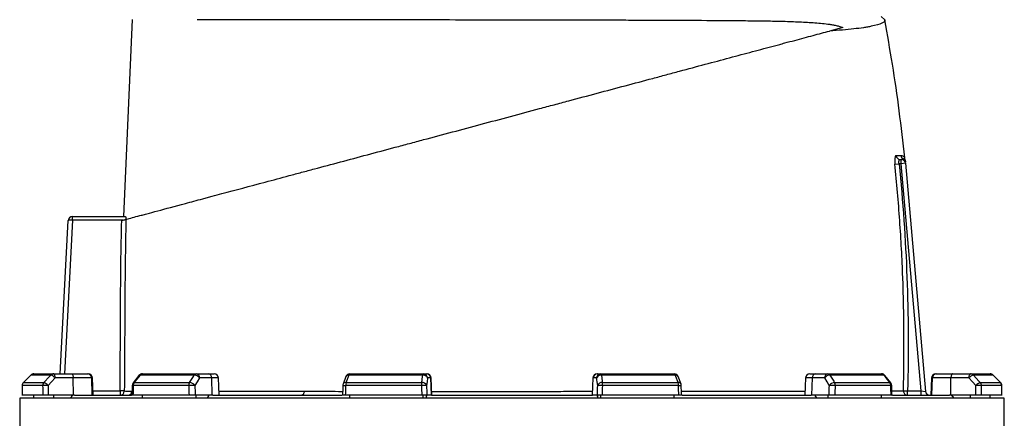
# Model space of a CAD drawing. Header units: millimetres. Extents: x 1566 to 6379, y 1263 to 6912.
# Tile 16 of 18: x 2071 to 3447, y 5469 to 6027. Entities that reach past the tile are written whole.
import ezdxf

# ---------------------------------------------------------------- set-up
doc = ezdxf.new("R2010")
doc.units = ezdxf.units.MM
doc.header["$LTSCALE"] = 2

msp = doc.modelspace()

# ---------------------------------------------------------------- linework, layer by layer
at = {"color": 7, "linetype": 'Continuous', "lineweight": 25}
for p, q in [((2216.8, 5751.7), (2229.1, 6027.5)), ((3280.2, 6026.8), (3275.3, 6031.7)), ((3221.7, 6016.3), (3202.8, 6011.2)), ((3294.4, 5825.1), (3300.2, 5825.7)), ((3303.2, 5825.7), (3300.2, 5825.7)), ((3301.8, 5831.7), (3303.2, 5831.7)), ((3303.2, 5825.7), (3303.2, 5831.7)), ((3309.2, 5826.2), (3303.2, 5825.7)), ((3331, 5507.7), (3303.2, 5825.7)), ((3308.4, 5832.4), (3308.4, 5832.4)), ((3309.2, 5826.2), (3337.1, 5507.2)), ((2145, 5746.7), (2145, 5751.7)), ((2145, 5751.7), (2219.2, 5751.7)), ((2145, 5751.7), (2145, 5751.7)), ((2127.7, 5531.7), (2139, 5746)), ((2145, 5746.7), (2144.7, 5746.7)), ((2215.6, 5746.7), (2145, 5746.7)), ((2091.1, 5531.7), (2118.8, 5531.7)), ((2118.8, 5531.7), (2144, 5531.7)), ((2144, 5531.7), (2166, 5531.7)), ((2166, 5531.7), (2167, 5531.7)), ((2242.7, 5531.7), (2317.9, 5531.7)), ((2317.9, 5531.7), (2335.2, 5531.7)), ((2335.2, 5531.7), (2343.1, 5531.7)), ((2532.7, 5531.7), (2635.3, 5531.7)), ((2635.3, 5531.7), (2640, 5531.7)), ((2640, 5531.7), (2640.5, 5531.7)), ((2878.2, 5531.7), (2878.7, 5531.7)), ((2878.7, 5531.7), (2883.4, 5531.7)), ((2883.4, 5531.7), (2986, 5531.7)), ((3175.5, 5531.7), (3183.6, 5531.7)), ((3183.6, 5531.7), (3200.9, 5531.7)), ((3200.9, 5531.7), (3275.8, 5531.7)), ((3351.5, 5531.7), (3351.6, 5531.7)), ((3351.6, 5531.7), (3352.7, 5531.7)), ((3352.7, 5531.7), (3374.7, 5531.7)), ((3374.7, 5531.7), (3400, 5531.7)), ((3400, 5531.7), (3427.3, 5531.7)), ((3427.3, 5531.7), (3427.4, 5531.7)), ((2086.9, 5529.9), (2076.5, 5519.4)), ((2076.6, 5519.5), (2105.1, 5519.5)), ((2114.8, 5529.9), (2087, 5529.9)), ((2146.1, 5525.9), (2120.8, 5525.9)), ((2146.4, 5501.7), (2146.1, 5525.9)), ((2171.9, 5525.9), (2146.1, 5525.9)), ((2172.7, 5501.7), (2171.9, 5525.9)), ((2173.9, 5501.7), (2173, 5525.9)), ((2238, 5529.4), (2229.7, 5518.9)), ((2231.2, 5519.5), (2308.7, 5519.5)), ((2315.2, 5529.9), (2239.5, 5529.9)), ((2339.8, 5525.9), (2322.5, 5525.9)), ((2340.4, 5501.7), (2339.8, 5525.9)), ((2350, 5501.7), (2349.1, 5525.9)), ((2527.1, 5527.8), (2523.2, 5517.3)), ((2527.4, 5519.5), (2633.1, 5519.5)), ((2634.6, 5529.9), (2531.3, 5529.9)), ((2645.9, 5525.9), (2641.2, 5525.9)), ((2646.7, 5501.7), (2645.9, 5525.9)), ((2647.3, 5501.7), (2646.5, 5525.9)), ((2872.2, 5525.9), (2871.3, 5501.7)), ((2872, 5501.7), (2872.8, 5525.9)), ((2877.5, 5525.9), (2872.8, 5525.9)), ((2987.4, 5529.9), (2884.2, 5529.9)), ((2885.7, 5519.5), (2991.3, 5519.5)), ((2995.5, 5517.3), (2991.6, 5527.8)), ((3169.5, 5525.9), (3168.7, 5501.7)), ((3178.3, 5501.7), (3179, 5525.9)), ((3196.3, 5525.9), (3179, 5525.9)), ((3279.1, 5529.9), (3203.6, 5529.9)), ((3210.1, 5519.5), (3287.3, 5519.5)), ((3288.8, 5518.9), (3280.5, 5529.4)), ((3345.6, 5525.9), (3344.7, 5501.7)), ((3345.5, 5525.9), (3344.7, 5501.7)), ((3345.9, 5501.7), (3346.7, 5525.9)), ((3372.7, 5525.9), (3346.7, 5525.9)), ((3372.4, 5501.7), (3372.7, 5525.9)), ((3397.9, 5525.9), (3372.7, 5525.9)), ((3431.5, 5529.9), (3404, 5529.9)), ((3413.7, 5519.5), (3441.9, 5519.5)), ((3441.9, 5519.4), (3431.6, 5529.9)), ((3442.1, 5519.4), (3431.7, 5529.9)), ((2103.4, 5515.2), (2074.8, 5515.2)), ((2217.5, 5507.7), (2211.5, 5507.7)), ((2211.5, 5507.7), (2211.5, 5501.7)), ((2307.6, 5515.2), (2229.9, 5515.2)), ((2632.8, 5515.2), (2526.8, 5515.2)), ((2991.9, 5515.2), (2886, 5515.2)), ((3288.7, 5515.2), (3211.2, 5515.2)), ((3306.3, 5507.8), (3312.1, 5507.7)), ((3312.1, 5501.7), (3312.1, 5507.7)), ((3312.1, 5507.7), (3331, 5507.7)), ((3331, 5501.7), (3331, 5507.7)), ((3331, 5507.7), (3337.1, 5507.2)), ((3443.6, 5515.2), (3415.4, 5515.2)), ((2071.3, 5497.7), (2071.3, 2847.7)), ((2759.3, 5497.7), (2071.3, 5497.7)), ((2103.6, 5501.7), (2074.7, 5501.7)), ((2091.1, 5497.7), (2091.1, 5501.7)), ((2146.4, 5501.7), (2111.3, 5501.7)), ((2118.8, 5497.7), (2118.8, 5501.7)), ((2141.7, 5497.7), (2144, 5500.1)), ((2144, 5500.1), (2144, 5501.7)), ((2147.8, 5501.7), (2146.4, 5501.7)), ((2147.8, 5501.7), (2227.4, 5501.7)), ((2308, 5501.7), (2229.6, 5501.7)), ((2242.7, 5497.7), (2242.7, 5501.7)), ((2340.4, 5501.7), (2316.5, 5501.7)), ((2317.9, 5497.7), (2317.9, 5501.7)), ((2333.6, 5497.7), (2335.2, 5500.1)), ((2335.2, 5500.1), (2335.2, 5501.7)), ((2341.4, 5501.7), (2340.4, 5501.7)), ((2341.4, 5501.7), (2521.7, 5501.7)), ((2633.3, 5501.7), (2526.3, 5501.7)), ((2532.7, 5497.7), (2532.7, 5501.7)), ((2635.3, 5497.7), (2635.3, 5501.7)), ((2639.5, 5497.7), (2640, 5500.1)), ((2640, 5500.1), (2640, 5501.7)), ((2646.7, 5501.7), (2640.3, 5501.7)), ((2646.9, 5501.7), (2646.7, 5501.7)), ((2646.9, 5501.7), (2871.7, 5501.7)), ((3447.3, 5497.7), (2759.3, 5497.7)), ((2872, 5501.7), (2871.7, 5501.7)), ((2878.5, 5501.7), (2872, 5501.7)), ((2878.7, 5500), (2878.7, 5501.7)), ((2878.7, 5500), (2879.1, 5497.7)), ((2883.4, 5497.7), (2883.4, 5501.7)), ((2992.4, 5501.7), (2885.5, 5501.7)), ((2986, 5497.7), (2986, 5501.7)), ((2997.1, 5501.7), (3177.3, 5501.7)), ((3178.3, 5501.7), (3177.3, 5501.7)), ((3202.4, 5501.7), (3178.3, 5501.7)), ((3183.6, 5500), (3183.6, 5501.7)), ((3183.6, 5500), (3185, 5497.7)), ((3200.9, 5497.7), (3200.9, 5501.7)), ((3289, 5501.7), (3210.9, 5501.7)), ((3275.8, 5497.7), (3275.8, 5501.7)), ((3291.3, 5501.7), (3370.8, 5501.7)), ((3372.4, 5501.7), (3370.8, 5501.7)), ((3407.5, 5501.7), (3372.4, 5501.7)), ((3374.7, 5500), (3374.7, 5501.7)), ((3374.7, 5500), (3376.9, 5497.7)), ((3400, 5497.7), (3400, 5501.7)), ((3443.7, 5501.7), (3415.2, 5501.7)), ((3427.3, 5497.7), (3427.3, 5501.7)), ((3427.4, 5497.7), (3427.4, 5501.7)), ((3447.3, 2847.7), (3447.3, 5497.7))]:
    msp.add_line(p, q, dxfattribs=at)
at = {"color": 8, "linetype": 'Continuous', "lineweight": 25}
for p, q in [((2145, 5746.7), (2133.8, 5531.7)), ((3427.5, 5531.7), (3427.4, 5531.7)), ((2076.5, 5519.4), (2076.6, 5519.5)), ((2086.9, 5529.9), (2087, 5529.9)), ((2173, 5525.9), (2171.9, 5525.9)), ((2349.1, 5525.9), (2339.8, 5525.9)), ((2646.5, 5525.9), (2645.9, 5525.9)), ((2872.8, 5525.9), (2872.2, 5525.9)), ((3179, 5525.9), (3169.5, 5525.9)), ((3345.6, 5525.9), (3345.5, 5525.9)), ((3346.7, 5525.9), (3345.6, 5525.9)), ((3431.5, 5529.9), (3431.6, 5529.9)), ((3441.9, 5519.5), (3442, 5519.4)), ((2074.7, 5515.3), (2074.8, 5515.2)), ((2173.7, 5507.7), (2211.5, 5507.7)), ((3443.6, 5515.2), (3443.7, 5515.3))]:
    msp.add_line(p, q, dxfattribs=at)
at = {"color": 7, "linetype": 'Continuous', "lineweight": 25, "flags": 128}
for points in [[(2120.8, 5525.9), (2120.8, 5527), (2120.7, 5528.1), (2120.5, 5529.1), (2120.2, 5530), (2119.9, 5530.7), (2119.6, 5531.3), (2119.2, 5531.6), (2118.8, 5531.7)], [(2144, 5531.7), (2144.4, 5531.6), (2144.8, 5531.3), (2145.1, 5530.7), (2145.4, 5530), (2145.7, 5529.1), (2145.9, 5528.1), (2146, 5527), (2146.1, 5525.9)], [(2634.6, 5529.9), (2634.7, 5530.3), (2634.7, 5530.7), (2634.8, 5531), (2634.9, 5531.2), (2635, 5531.4), (2635.1, 5531.6), (2635.2, 5531.7), (2635.3, 5531.7)], [(2884.2, 5529.9), (2884.1, 5530.3), (2884, 5530.7), (2883.9, 5531), (2883.8, 5531.2), (2883.7, 5531.4), (2883.6, 5531.6), (2883.5, 5531.7), (2883.4, 5531.7)], [(3374.7, 5531.7), (3374.3, 5531.6), (3374, 5531.3), (3373.6, 5530.7), (3373.3, 5530), (3373.1, 5529.1), (3372.9, 5528.1), (3372.7, 5527), (3372.7, 5525.9)], [(3397.9, 5525.9), (3398, 5527), (3398.1, 5528.1), (3398.3, 5529.1), (3398.6, 5530), (3398.9, 5530.7), (3399.2, 5531.3), (3399.6, 5531.6), (3400, 5531.7)], [(2087, 5529.9), (2078.6, 5521.5), (2076.6, 5519.5)], [(2105.1, 5519.5), (2112.9, 5527.9), (2114.8, 5529.9)], [(2120.8, 5525.9), (2115.9, 5520.6), (2111.1, 5515.4)], [(2239.5, 5529.9), (2232.8, 5521.5), (2231.2, 5519.5)], [(2308.7, 5519.5), (2314, 5527.9), (2315.2, 5529.9)], [(2322.5, 5525.9), (2319.2, 5520.6), (2316.1, 5515.4)], [(2531.3, 5529.9), (2528.1, 5521.5), (2527.4, 5519.5)], [(2633.1, 5519.5), (2634.3, 5527.9), (2634.6, 5529.9)], [(2641.2, 5525.9), (2640.5, 5520.6), (2639.8, 5515.4)], [(2879, 5515.4), (2878.3, 5520.6), (2877.5, 5525.9)], [(2884.2, 5529.9), (2885.4, 5521.5), (2885.7, 5519.5)], [(2991.3, 5519.5), (2988.1, 5527.9), (2987.4, 5529.9)], [(3202.7, 5515.4), (3199.6, 5520.6), (3196.3, 5525.9)], [(3203.6, 5529.9), (3208.9, 5521.5), (3210.1, 5519.5)], [(3287.3, 5519.5), (3280.6, 5527.9), (3279.1, 5529.9)], [(3407.7, 5515.4), (3402.9, 5520.6), (3397.9, 5525.9)], [(3404, 5529.9), (3411.9, 5521.5), (3413.7, 5519.5)], [(3441.9, 5519.5), (3433.5, 5527.9), (3431.5, 5529.9)], [(2074.7, 5515.3), (2074.7, 5511.8), (2074.6, 5501.4)], [(2228.5, 5515.3), (2228.4, 5511.9), (2228.1, 5501.5)], [(2468.7, 5507.3), (2468.6, 5506.2), (2468.4, 5505.1), (2468.1, 5504.1), (2467.7, 5503.3), (2467.2, 5502.6), (2466.7, 5502.1), (2466.2, 5501.8), (2465.6, 5501.7)], [(2522.8, 5515.4), (2522.7, 5512), (2522.3, 5501.6)], [(2996.4, 5501.6), (2996.2, 5505.1), (2995.9, 5515.4)], [(3290.4, 5501.5), (3290.3, 5505), (3290.1, 5515.3)], [(3443.8, 5501.4), (3443.8, 5504.9), (3443.7, 5515.3)], [(3443.9, 5501.4), (3443.9, 5504.9), (3443.8, 5515.3)]]:
    msp.add_lwpolyline(points, dxfattribs=at)
at = {"color": 8, "linetype": 'Continuous', "lineweight": 25, "flags": 128}
for points in [[(3442.1, 5519.3), (3442.1, 5519.4), (3442.1, 5519.4)], [(3443.7, 5515.3), (3443.8, 5515.3), (3443.8, 5515.3)]]:
    msp.add_lwpolyline(points, dxfattribs=at)
at = {"color": 7, "linetype": 'Continuous', "lineweight": 25}
for centre, radius, start, end in [((3301.8, 5837.6), 5.91, 185.1153, 269.4113), ((3308.8, 5837.7), 6, 185.7676, 241.4012), ((3303.2, 5825.7), 6, 5, 90), ((3303.1, 5827.1), 5.98, 5.0294, 62.1918), ((3302.8, 5830.2), 6, 5.017, 21.4438), ((2145, 5745.7), 6, 90, 177), ((2168.7, 5748), 24.1, 171.0433, 182.9567), ((2091.1, 5525.7), 6, 90, 135.26), ((2091.1, 5525.9), 5.85, 90.0873, 135.6128), ((2118.8, 5526.2), 5.49, 90.3232, 137.1477), ((2166, 5525.7), 5.96, 1.5844, 89.6157), ((2167, 5525.7), 6, 2, 90), ((2242.7, 5525.7), 6, 90, 141.7725), ((2242.9, 5527.6), 4.1, 92.0203, 145.2003), ((2318.2, 5528.3), 3.4, 93.9132, 151.2585), ((2317.2, 5526.4), 5.39, 355.1131, 81.8137), ((2334.4, 5526.4), 5.39, 355.1131, 81.8137), ((2343.1, 5525.7), 6, 2, 90), ((2532.7, 5525.7), 6, 90, 159.5258), ((2533.4, 5529.7), 2.12, 109.1254, 173.3911), ((2635.3, 5525.7), 5.95, 1.5535, 89.5868), ((2639.9, 5525.7), 5.95, 1.5535, 89.5868), ((2640.5, 5525.7), 6, 2, 90), ((2878.2, 5525.7), 6, 90, 178), ((2878.8, 5525.7), 5.95, 90.4299, 178.4642), ((2883.5, 5525.7), 5.95, 90.4299, 178.4642), ((2986, 5525.7), 6, 20.6328, 90), ((2985.3, 5529.7), 2.12, 6.8503, 71.1708), ((3175.5, 5525.7), 6, 90, 178), ((3184.3, 5526.4), 5.38, 98.2836, 184.9489), ((3201.6, 5526.4), 5.38, 98.2836, 184.9489), ((3200.6, 5528.3), 3.42, 28.8934, 86.1419), ((3275.8, 5525.7), 6, 38.3015, 90), ((3275.7, 5527.6), 4.11, 34.9104, 88.0089), ((3351.5, 5525.7), 6, 90, 178), ((3351.6, 5525.7), 6, 90, 178), ((3352.7, 5525.7), 5.95, 90.4003, 178.4327), ((3400, 5526.2), 5.5, 42.8961, 89.6839), ((3427.3, 5525.7), 6, 44.7537, 90), ((3427.3, 5525.8), 5.85, 44.4097, 89.916), ((3427.4, 5525.7), 6, 44.74, 90), ((2080.7, 5515.2), 6, 135.2608, 179.6336), ((2080.9, 5515.2), 6.05, 135.6044, 180.0823), ((2109.6, 5515.2), 6.19, 137.1067, 180.2712), ((2101.8, 5507.9), 12, 38.6896, 73.9853), ((2111.5, 5518.4), 12, 38.6816, 74.0016), ((2234.5, 5515.2), 6, 141.7733, 178.6994), ((2237, 5515.3), 7.06, 144.1698, 180.8893), ((2315.5, 5515.4), 7.92, 148.8818, 181.0895), ((2308.3, 5510), 9.45, 34.9138, 87.5575), ((2314.8, 5520.5), 9.45, 34.9109, 87.5745), ((2540.8, 5515.4), 14, 163.3513, 180.9432), ((2658.1, 5515.5), 25.3, 170.9146, 180.5686), ((2633.8, 5513.1), 6.41, 21.4088, 96.2674), ((2635.3, 5523.6), 6.41, 21.4114, 96.2858), ((2883.5, 5523.5), 6.43, 83.7717, 158.4502), ((2885, 5513.1), 6.43, 83.7901, 158.4528), ((2861.2, 5515.5), 24.8, 359.4217, 9.2529), ((2978, 5515.4), 13.9, 359.0507, 16.8041), ((3204, 5520.5), 9.47, 92.4865, 145.0422), ((3210.5, 5510), 9.47, 92.5035, 145.0392), ((3203.3, 5515.4), 7.89, 358.9135, 31.2297), ((3281.6, 5515.3), 7.05, 359.116, 35.9201), ((3284.1, 5515.2), 6, 1.2954, 38.3008), ((3407.3, 5518.4), 12, 106.1383, 141.304), ((3417.1, 5507.9), 12, 106.1545, 141.296), ((3409.2, 5515.2), 6.19, 359.7338, 42.9352), ((3437.5, 5515.2), 6.05, 359.9207, 44.4178), ((3437.7, 5515.2), 6, 0.3597, 44.7529), ((3437.8, 5515.2), 6, 0.3664, 44.7392), ((2110.2, 5407), 108.4, 89.5172, 93.5938), ((2211.5, 5507.7), 5.99, 270.0937, 359.6334), ((2222.2, 5507.6), 5.94, 270.5149, 358.6265), ((2317.2, 5298.6), 216.8, 90.2922, 92.5351), ((2528.8, 5515.2), 6, 159.5263, 178.114), ((2648.4, 5110.4), 405.1, 91.2227, 92.2112), ((2870.5, 5114.5), 401, 87.7866, 88.7876), ((2989.9, 5515.2), 6, 1.8837, 20.6323), ((3201.7, 5299.2), 216.2, 87.4616, 89.7119), ((3312.2, 5507.6), 5.93, 177.9118, 269.2827), ((3343.1, 5507.7), 6, 185, 270), ((3408.6, 5407.7), 107.7, 86.3935, 90.4906)]:
    msp.add_arc(centre, radius, start, end, dxfattribs=at)
at = {"color": 8, "linetype": 'Continuous', "lineweight": 25}
for centre, radius, start, end in [((2231, 5517.8), 1.72, 82.1841, 136.9834), ((2239.3, 5528.2), 1.72, 82.1445, 137.0242), ((2526.8, 5515.4), 4.08, 81.6252, 152.369), ((2530.7, 5525.9), 4.08, 81.5921, 152.4613), ((2988, 5525.9), 4.06, 27.6192, 98.4249), ((2991.9, 5515.4), 4.06, 27.7398, 98.3888), ((3279.3, 5528.3), 1.7, 43.011, 97.891), ((3287.6, 5517.8), 1.7, 43.0538, 97.8509), ((2229.8, 5521.7), 6.49, 258.1953, 270.9956), ((2528.6, 5593.1), 77.9, 265.7001, 268.6459), ((2991.4, 5566.5), 51.3, 270.6107, 275.0637), ((3288.8, 5521.6), 6.34, 268.945, 281.9206)]:
    msp.add_arc(centre, radius, start, end, dxfattribs=at)
at = {"color": 7, "linetype": 'Continuous', "lineweight": 25}
for centre, major_axis, ratio, start_param, end_param in [((2145, 5745.7), (5.99, -0.31), 0.166667, 1.623156, 3.141593), ((2755.1, 5359.8), (121.5, 19644.5), 0.034679, 1.563098, 1.563786), ((2755.1, 5359.8), (-238, 19644.5), 0.033076, 1.562483, 1.563171), ((2757.2, 5360), (-236, 19644.5), 0.03279, 1.56249, 1.563189), ((2755.7, 5359.8), (446, 19644.5), 0.026932, 1.563495, 1.564183), ((2755.7, 5359.8), (-531.1, 19644.5), 0.022581, 1.562273, 1.562961), ((2760.3, 5360), (-526.5, 19644.5), 0.022385, 1.562284, 1.562982), ((2757.2, 5359.8), (650.8, 19644.5), 0.011979, 1.563281, 1.563969), ((2757.2, 5359.8), (-681.7, 19644.5), 0.006051, 1.562674, 1.563362), ((2763.1, 5360), (-675.8, 19644.5), 0.005998, 1.562677, 1.563376), ((2753.4, 5360), (675.4, 19644.5), 0.006115, 4.719813, 4.720512), ((2759.3, 5359.8), (681.3, 19644.5), 0.006169, 4.719828, 4.720516), ((2759.3, 5359.8), (-650, 19644.5), 0.012091, 4.719214, 4.719902), ((2756.8, 5360), (525, 19644.5), 0.022476, 4.720204, 4.720902), ((2761.4, 5359.8), (529.6, 19644.5), 0.022672, 4.720225, 4.720913), ((2761.4, 5359.8), (-444.2, 19644.5), 0.02701, 4.719003, 4.719691), ((2760.8, 5360), (233.8, 19644.5), 0.03283, 4.719994, 4.720692), ((2762.9, 5359.8), (235.8, 19644.5), 0.033117, 4.720011, 4.720699), ((2762.9, 5359.8), (-119.1, 19644.5), 0.0347, 4.719403, 4.720091)]:
    msp.add_ellipse(centre, major_axis=major_axis, ratio=ratio, start_param=start_param, end_param=end_param, dxfattribs=at)
for points, knots in [([(2319.4, 6027.6), (2326, 6027.6), (2332.8, 6027.6), (2346.8, 6027.6), (2354.1, 6027.6), (2376.6, 6027.5), (2392.6, 6027.5), (2418.1, 6027.5), (2426.8, 6027.5), (2438.1, 6027.5), (2440.3, 6027.5), (2444.9, 6027.5), (2447.2, 6027.5), (2454.1, 6027.5), (2458.7, 6027.5), (2482.1, 6027.4), (2501.5, 6027.4), (2541.3, 6027.3), (2561.8, 6027.3), (2588.2, 6027.3), (2593.5, 6027.3), (2604.2, 6027.3), (2609.6, 6027.3), (2625.8, 6027.2), (2636.7, 6027.2), (2669.3, 6027.2), (2691.2, 6027.1), (2735.3, 6027.1), (2757.5, 6027), (2782.6, 6027), (2785.4, 6027), (2791, 6027), (2793.8, 6027), (2802.1, 6026.9), (2807.7, 6026.9), (2824.2, 6026.9), (2835.2, 6026.9), (2867.8, 6026.8), (2889.3, 6026.7), (2921, 6026.7), (2931.5, 6026.6), (2947.1, 6026.6), (2952.3, 6026.6), (2962.6, 6026.5), (2967.7, 6026.5), (2993, 6026.4), (3012.6, 6026.3), (3050.2, 6026.1), (3068.3, 6026), (3090, 6025.7), (3094.3, 6025.7), (3102.8, 6025.6), (3107, 6025.5), (3119.5, 6025.3), (3127.5, 6025.2), (3139.3, 6024.9), (3143.2, 6024.8), (3150.8, 6024.5), (3154.6, 6024.4), (3165.7, 6023.9), (3173, 6023.5), (3183.5, 6022.8), (3187, 6022.5), (3193.9, 6021.8), (3197.3, 6021.5), (3202.4, 6020.8), (3204.1, 6020.5), (3207.5, 6019.9), (3209.3, 6019.6), (3212.7, 6018.9), (3214.5, 6018.5), (3218, 6017.5), (3219.8, 6017), (3221.7, 6016.3)], [0, 0, 0, 0, 0.03125, 0.03125, 0.0625, 0.0625, 0.125, 0.125, 0.15625, 0.15625, 0.164062, 0.164062, 0.171875, 0.171875, 0.1875, 0.1875, 0.25, 0.25, 0.3125, 0.3125, 0.328125, 0.328125, 0.34375, 0.34375, 0.375, 0.375, 0.4375, 0.4375, 0.5, 0.5, 0.507812, 0.507812, 0.515625, 0.515625, 0.53125, 0.53125, 0.5625, 0.5625, 0.625, 0.625, 0.65625, 0.65625, 0.671875, 0.671875, 0.6875, 0.6875, 0.75, 0.75, 0.8125, 0.8125, 0.828125, 0.828125, 0.84375, 0.84375, 0.875, 0.875, 0.890625, 0.890625, 0.90625, 0.90625, 0.9375, 0.9375, 0.953125, 0.953125, 0.96875, 0.96875, 0.976563, 0.976563, 0.984375, 0.984375, 0.992188, 0.992188, 1, 1, 1, 1]), ([(3280.2, 6026.8), (3280.4, 6026), (3280.1, 6025.1), (3278.7, 6023.6), (3277.5, 6022.8), (3272.8, 6020.6), (3268, 6019.2), (3260.6, 6017.7), (3259.7, 6017.5), (3258, 6017.2), (3257.1, 6017), (3254.3, 6016.5), (3252.3, 6016.2), (3246.2, 6015.3), (3241.7, 6014.7), (3231.9, 6013.6), (3226.7, 6013.1), (3215.3, 6012.1), (3209.3, 6011.7), (3202.8, 6011.2)], [0, 0, 0, 0, 0.125, 0.125, 0.25, 0.25, 0.5, 0.5, 0.53125, 0.53125, 0.5625, 0.5625, 0.625, 0.625, 0.75, 0.75, 0.875, 0.875, 1, 1, 1, 1]), ([(3308.1, 5834), (3305.6, 5855.8), (3300.8, 5899.5), (3291.4, 5963.8), (3283.9, 6006.1), (3280.2, 6026.8)], [0, 0, 0, 0, 0.337917, 0.676909, 1, 1, 1, 1]), ([(2219.8, 5747.8), (2221.4, 5748.2), (2223.7, 5748.9), (2229.3, 5750.4), (2232.7, 5751.3), (2238.3, 5752.8), (2240.3, 5753.3), (2243.4, 5754.1), (2244.5, 5754.4), (2246.6, 5755), (2247.8, 5755.3), (2253.5, 5756.8), (2258.6, 5758.2), (2275.2, 5762.7), (2288.2, 5766.1), (2310.6, 5772.2), (2318.6, 5774.3), (2329.3, 5777.1), (2331.4, 5777.7), (2335.8, 5778.9), (2338, 5779.5), (2344.8, 5781.3), (2349.3, 5782.5), (2372.7, 5788.8), (2392.9, 5794.2), (2425.3, 5802.9), (2436.4, 5805.9), (2450.8, 5809.7), (2453.7, 5810.5), (2459.5, 5812), (2462.4, 5812.8), (2471.2, 5815.2), (2477.2, 5816.8), (2495.1, 5821.6), (2507.3, 5824.8), (2531.9, 5831.5), (2544.5, 5834.8), (2569.9, 5841.6), (2582.9, 5845.1), (2599.3, 5849.5), (2602.6, 5850.4), (2609.2, 5852.1), (2612.5, 5853), (2622.5, 5855.7), (2629.1, 5857.5), (2662.5, 5866.4), (2689.4, 5873.6), (2743.4, 5888.1), (2770.6, 5895.4), (2801.3, 5903.6), (2804.7, 5904.5), (2811.5, 5906.4), (2814.9, 5907.3), (2825.1, 5910), (2831.8, 5911.8), (2852, 5917.2), (2865.3, 5920.8), (2891.6, 5927.8), (2904.6, 5931.3), (2930.4, 5938.2), (2943.2, 5941.6), (2962.2, 5946.7), (2968.5, 5948.4), (2977.8, 5950.9), (2981, 5951.8), (2987.2, 5953.4), (2990.2, 5954.3), (3005.6, 5958.4), (3017.5, 5961.6), (3052.5, 5970.9), (3074.6, 5976.9), (3106, 5985.3), (3116.2, 5988), (3128.5, 5991.3), (3130.9, 5992), (3135.8, 5993.2), (3138.2, 5993.9), (3145.2, 5995.8), (3149.9, 5997), (3163.3, 6000.6), (3171.9, 6002.9), (3188, 6007.2), (3195.7, 6009.3), (3202.8, 6011.2)], [0, 0, 0, 0, 0.03125, 0.03125, 0.0625, 0.0625, 0.078125, 0.078125, 0.085937, 0.085937, 0.09375, 0.09375, 0.125, 0.125, 0.1875, 0.1875, 0.21875, 0.21875, 0.226562, 0.226562, 0.234375, 0.234375, 0.25, 0.25, 0.3125, 0.3125, 0.34375, 0.34375, 0.351562, 0.351562, 0.359375, 0.359375, 0.375, 0.375, 0.40625, 0.40625, 0.4375, 0.4375, 0.46875, 0.46875, 0.476563, 0.476563, 0.484375, 0.484375, 0.5, 0.5, 0.5625, 0.5625, 0.625, 0.625, 0.632813, 0.632813, 0.640625, 0.640625, 0.65625, 0.65625, 0.6875, 0.6875, 0.71875, 0.71875, 0.75, 0.75, 0.765625, 0.765625, 0.773438, 0.773438, 0.78125, 0.78125, 0.8125, 0.8125, 0.875, 0.875, 0.90625, 0.90625, 0.914063, 0.914063, 0.921875, 0.921875, 0.9375, 0.9375, 0.96875, 0.96875, 1, 1, 1, 1]), ([(3295.9, 5837.1), (3295.8, 5837.1), (3295.6, 5837), (3295.3, 5836.7), (3295.2, 5836.5), (3294.9, 5835.9), (3294.8, 5835.5), (3294.6, 5834.6), (3294.5, 5834.2), (3294.4, 5833.3), (3294.3, 5833), (3294.3, 5832.4), (3294.3, 5832.1), (3294.2, 5831.1), (3294.2, 5830.4), (3294.2, 5829.3), (3294.2, 5829), (3294.2, 5828.2), (3294.2, 5827.8), (3294.3, 5826.7), (3294.3, 5825.9), (3294.4, 5825.1)], [0, 0, 0, 0, 0.125, 0.125, 0.25, 0.25, 0.375, 0.375, 0.5, 0.5, 0.5625, 0.5625, 0.625, 0.625, 0.75, 0.75, 0.8125, 0.8125, 0.875, 0.875, 1, 1, 1, 1]), ([(3295.9, 5837.1), (3297.3, 5837.1), (3298.6, 5837.1), (3300.9, 5837.1), (3301.9, 5837.1), (3302.8, 5837.1)], [0, 0, 0, 0, 0.5, 0.5, 1, 1, 1, 1]), ([(3306.3, 5507.8), (3307.6, 5560.8), (3307.3, 5613.7), (3304.4, 5693.1), (3303, 5719.6), (3299.3, 5772.4), (3297.1, 5798.8), (3294.4, 5825.1)], [0, 0, 0, 0, 0.5, 0.5, 0.75, 0.75, 1, 1, 1, 1]), ([(3300.2, 5825.7), (3300.1, 5826.1), (3300.1, 5826.5), (3300, 5827.3), (3300, 5827.7), (3300, 5828.4), (3300, 5828.8), (3300.1, 5829.4), (3300.2, 5829.7), (3300.3, 5830.3), (3300.4, 5830.5), (3300.6, 5831), (3300.7, 5831.1), (3301, 5831.4), (3301.2, 5831.5), (3301.5, 5831.7), (3301.6, 5831.7), (3301.8, 5831.7)], [0, 0, 0, 0, 0.125, 0.125, 0.25, 0.25, 0.375, 0.375, 0.5, 0.5, 0.625, 0.625, 0.75, 0.75, 0.875, 0.875, 1, 1, 1, 1]), ([(3300.2, 5825.7), (3305.5, 5772.9), (3309.2, 5719.9), (3313.2, 5613.8), (3313.5, 5560.8), (3312.1, 5507.7)], [0, 0, 0, 0, 0.5, 0.5, 1, 1, 1, 1]), ([(3308.4, 5832.4), (3308.4, 5832.6), (3308.2, 5833.1), (3308.1, 5833.6), (3308.1, 5834)], [0, 0, 0, 0, 0.32723, 1, 1, 1, 1]), ([(3308.8, 5830.6), (3308.8, 5830.6), (3308.8, 5830.7), (3308.9, 5830), (3309, 5829.1), (3309, 5828.1), (3309.1, 5827.7)], [0, 0, 0, 0, 0.133272, 0.418036, 0.712892, 1, 1, 1, 1]), ([(2219.2, 5751.7), (2219.2, 5751.7), (2219.3, 5751.6), (2219.4, 5751.2), (2219.4, 5750.9), (2219.5, 5750.2), (2219.5, 5749.8), (2219.6, 5748.8), (2219.5, 5748.3), (2219.5, 5747.7)], [0, 0, 0, 0, 0.25, 0.25, 0.5, 0.5, 0.75, 0.75, 1, 1, 1, 1]), ([(2211.5, 5507.7), (2211.7, 5527.6), (2211.8, 5547.5), (2212, 5577.3), (2212, 5587.2), (2212.1, 5602.1), (2212.1, 5607.1), (2212.1, 5617), (2212.2, 5622), (2212.4, 5666.7), (2212.9, 5706.5), (2213.8, 5746.2)], [0, 0, 0, 0, 0.25, 0.25, 0.375, 0.375, 0.4375, 0.4375, 0.5, 0.5, 1, 1, 1, 1]), ([(2213.8, 5746.2), (2214.5, 5746.4), (2215.2, 5746.6), (2216.6, 5747), (2217.2, 5747.1), (2218, 5747.3), (2218.3, 5747.4), (2218.7, 5747.5), (2219, 5747.6), (2219.3, 5747.7), (2219.4, 5747.7), (2219.7, 5747.8), (2219.7, 5747.8), (2219.8, 5747.8)], [0, 0, 0, 0, 0.25, 0.25, 0.5, 0.5, 0.625, 0.625, 0.75, 0.75, 0.875, 0.875, 1, 1, 1, 1]), ([(2219.8, 5747.8), (2218.9, 5707.8), (2218.4, 5667.8), (2218.1, 5617.7), (2218.1, 5607.7), (2218, 5587.7), (2217.9, 5577.7), (2217.8, 5547.7), (2217.6, 5527.7), (2217.5, 5507.7)], [0, 0, 0, 0, 0.5, 0.5, 0.625, 0.625, 0.75, 0.75, 1, 1, 1, 1]), ([(2217.5, 5507.7), (2218.5, 5507.6), (2220, 5507.6), (2223.5, 5507.5), (2225.7, 5507.5), (2228.2, 5507.5)], [0, 0, 0, 0, 0.5, 0.5, 1, 1, 1, 1]), ([(2111.3, 5501.7), (2110.9, 5501.7), (2110.5, 5501.7), (2109.8, 5501.7), (2109.4, 5501.7), (2108.6, 5501.7), (2108.2, 5501.7), (2107.4, 5501.7), (2107, 5501.7), (2106.3, 5501.7), (2106, 5501.7), (2105.3, 5501.7), (2105.1, 5501.7), (2104.5, 5501.7), (2104.3, 5501.7), (2103.9, 5501.7), (2103.7, 5501.7), (2103.6, 5501.7)], [0, 0, 0, 0, 0.125, 0.125, 0.25, 0.25, 0.375, 0.375, 0.5, 0.5, 0.625, 0.625, 0.75, 0.75, 0.875, 0.875, 1, 1, 1, 1]), ([(2229.6, 5501.7), (2229.2, 5501.7), (2228.5, 5501.7), (2228.1, 5501.7), (2228.2, 5501.7), (2228.2, 5501.7)], [0, 0, 0, 0, 0.477357, 0.954718, 1, 1, 1, 1]), ([(2316.5, 5501.7), (2316.2, 5501.7), (2315.9, 5501.7), (2315.3, 5501.7), (2315, 5501.7), (2314.3, 5501.7), (2313.9, 5501.7), (2313.1, 5501.7), (2312.8, 5501.7), (2312, 5501.7), (2311.6, 5501.7), (2310.8, 5501.7), (2310.4, 5501.7), (2309.7, 5501.7), (2309.3, 5501.7), (2308.6, 5501.7), (2308.3, 5501.7), (2308, 5501.7)], [0, 0, 0, 0, 0.125, 0.125, 0.25, 0.25, 0.375, 0.375, 0.5, 0.5, 0.625, 0.625, 0.75, 0.75, 0.875, 0.875, 1, 1, 1, 1]), ([(2526.3, 5501.7), (2525.7, 5501.7), (2524.5, 5501.7), (2523.2, 5501.7), (2522.4, 5501.7), (2522.4, 5501.7), (2522.4, 5501.7)], [0, 0, 0, 0, 0.274236, 0.548474, 0.822636, 1, 1, 1, 1]), ([(2640.3, 5501.7), (2640.2, 5501.7), (2640.1, 5501.7), (2639.8, 5501.7), (2639.6, 5501.7), (2639.2, 5501.7), (2639, 5501.7), (2638.4, 5501.7), (2638.1, 5501.7), (2637.5, 5501.7), (2637.1, 5501.7), (2636.4, 5501.7), (2636, 5501.7), (2635.3, 5501.7), (2634.9, 5501.7), (2634.1, 5501.7), (2633.7, 5501.7), (2633.3, 5501.7)], [0, 0, 0, 0, 0.125, 0.125, 0.25, 0.25, 0.375, 0.375, 0.5, 0.5, 0.625, 0.625, 0.75, 0.75, 0.875, 0.875, 1, 1, 1, 1]), ([(2885.5, 5501.7), (2885.1, 5501.7), (2884.7, 5501.7), (2884, 5501.7), (2883.6, 5501.7), (2882.8, 5501.7), (2882.4, 5501.7), (2881.7, 5501.7), (2881.3, 5501.7), (2880.7, 5501.7), (2880.4, 5501.7), (2879.8, 5501.7), (2879.6, 5501.7), (2879.2, 5501.7), (2879, 5501.7), (2878.7, 5501.7), (2878.6, 5501.7), (2878.5, 5501.7)], [0, 0, 0, 0, 0.125, 0.125, 0.25, 0.25, 0.375, 0.375, 0.5, 0.5, 0.625, 0.625, 0.75, 0.75, 0.875, 0.875, 1, 1, 1, 1]), ([(2996.3, 5501.7), (2996.3, 5501.7), (2996.2, 5501.7), (2995.2, 5501.7), (2993.8, 5501.7), (2992.8, 5501.7), (2992.4, 5501.7)], [0, 0, 0, 0, 0.263677, 0.538214, 0.812909, 1, 1, 1, 1]), ([(3210.9, 5501.7), (3210.6, 5501.7), (3210.3, 5501.7), (3209.6, 5501.7), (3209.2, 5501.7), (3208.4, 5501.7), (3208.1, 5501.7), (3207.3, 5501.7), (3206.9, 5501.7), (3206.1, 5501.7), (3205.7, 5501.7), (3204.9, 5501.7), (3204.6, 5501.7), (3203.9, 5501.7), (3203.5, 5501.7), (3202.9, 5501.7), (3202.6, 5501.7), (3202.4, 5501.7)], [0, 0, 0, 0, 0.125, 0.125, 0.25, 0.25, 0.375, 0.375, 0.5, 0.5, 0.625, 0.625, 0.75, 0.75, 0.875, 0.875, 1, 1, 1, 1]), ([(3290.3, 5501.7), (3290.4, 5501.7), (3290.4, 5501.7), (3289.9, 5501.7), (3289.3, 5501.7), (3289, 5501.7)], [0, 0, 0, 0, 0.19496, 0.673841, 1, 1, 1, 1]), ([(3415.2, 5501.7), (3415.1, 5501.7), (3414.9, 5501.7), (3414.5, 5501.7), (3414.3, 5501.7), (3413.8, 5501.7), (3413.5, 5501.7), (3412.8, 5501.7), (3412.5, 5501.7), (3411.8, 5501.7), (3411.4, 5501.7), (3410.6, 5501.7), (3410.2, 5501.7), (3409.5, 5501.7), (3409.1, 5501.7), (3408.3, 5501.7), (3407.9, 5501.7), (3407.5, 5501.7)], [0, 0, 0, 0, 0.125, 0.125, 0.25, 0.25, 0.375, 0.375, 0.5, 0.5, 0.625, 0.625, 0.75, 0.75, 0.875, 0.875, 1, 1, 1, 1])]:
    msp.add_open_spline(points, degree=3, knots=knots, dxfattribs=at)
at = {"color": 8, "linetype": 'Continuous', "lineweight": 25}
for points, knots in [([(3302.8, 5837.1), (3303.6, 5837), (3305.2, 5836.8), (3306.9, 5835.6), (3308, 5834.1), (3308, 5834), (3308, 5834)], [0, 0, 0, 0, 0.255127, 0.510853, 0.797128, 1, 1, 1, 1]), ([(3303.3, 5831.7), (3303.6, 5831.7), (3304.6, 5831.8), (3305.3, 5832.1), (3305.9, 5832.4)], [0, 0, 0, 0, 0.246074, 1, 1, 1, 1]), ([(3305.9, 5832.4), (3306.2, 5832.5), (3307.2, 5833), (3308.2, 5832.6), (3308.3, 5832.4), (3308.4, 5832.4)], [0, 0, 0, 0, 0.170773, 0.673217, 1, 1, 1, 1]), ([(2349.8, 5507.3), (2350.5, 5507.3), (2358.8, 5507.3), (2376.2, 5507.3), (2396.3, 5507.3), (2414.6, 5507.3), (2430.4, 5507.3), (2449.5, 5507.3), (2462.5, 5507.3), (2468.7, 5507.3)], [0, 0, 0, 0, 0.022083, 0.248131, 0.473405, 0.550433, 0.704684, 0.858934, 1, 1, 1, 1]), ([(2468.7, 5507.3), (2474.4, 5507.3), (2485.8, 5507.3), (2503.4, 5507.3), (2515.6, 5507.2), (2522.1, 5507.2), (2522.5, 5507.2)], [0, 0, 0, 0, 0.32539, 0.651606, 0.978235, 1, 1, 1, 1]), ([(2647.1, 5507.2), (2654.4, 5507.2), (2669.2, 5507.2), (2691.8, 5507.2), (2716.7, 5507.2), (2743.7, 5507.2), (2772.8, 5507.2), (2802, 5507.2), (2829.1, 5507.2), (2852.3, 5507.3), (2865.7, 5507.3), (2871.5, 5507.3)], [0, 0, 0, 0, 0.098602, 0.200414, 0.302397, 0.430575, 0.559098, 0.688674, 0.818607, 0.921279, 1, 1, 1, 1]), ([(2996.2, 5507.3), (3001.2, 5507.3), (3013.2, 5507.3), (3031.7, 5507.3), (3051.8, 5507.3), (3071.4, 5507.4), (3090.7, 5507.4), (3109.5, 5507.4), (3127.9, 5507.4), (3145.6, 5507.5), (3159.3, 5507.5), (3166.8, 5507.5), (3168.9, 5507.5)], [0, 0, 0, 0, 0.076923, 0.184913, 0.293087, 0.401824, 0.510752, 0.621849, 0.733148, 0.84506, 0.957179, 1, 1, 1, 1]), ([(3290.3, 5507.8), (3292.7, 5507.8), (3299, 5507.8), (3303.5, 5507.8), (3306.3, 5507.8)], [0, 0, 0, 0, 0.3905069, 1, 1, 1, 1])]:
    msp.add_open_spline(points, degree=3, knots=knots, dxfattribs=at)
at = {"color": 7, "linetype": 'Continuous', "lineweight": 25}
for points in [[(2144, 5500.1), (2144.5, 5500.7), (2145, 5501.2), (2145.5, 5501.7)], [(2335.2, 5500.1), (2335.5, 5500.7), (2335.8, 5501.2), (2336.1, 5501.7)], [(2640, 5500.1), (2640, 5500.7), (2640.1, 5501.2), (2640.2, 5501.7)], [(2878.4, 5501.7), (2878.5, 5501.1), (2878.6, 5500.5), (2878.7, 5500)], [(3182.5, 5501.7), (3182.8, 5501.1), (3183.2, 5500.5), (3183.6, 5500)], [(3373.1, 5501.7), (3373.6, 5501.1), (3374.2, 5500.5), (3374.7, 5500)]]:
    msp.add_open_spline(points, degree=3, dxfattribs=at)

doc.saveas('drawing.dxf')
